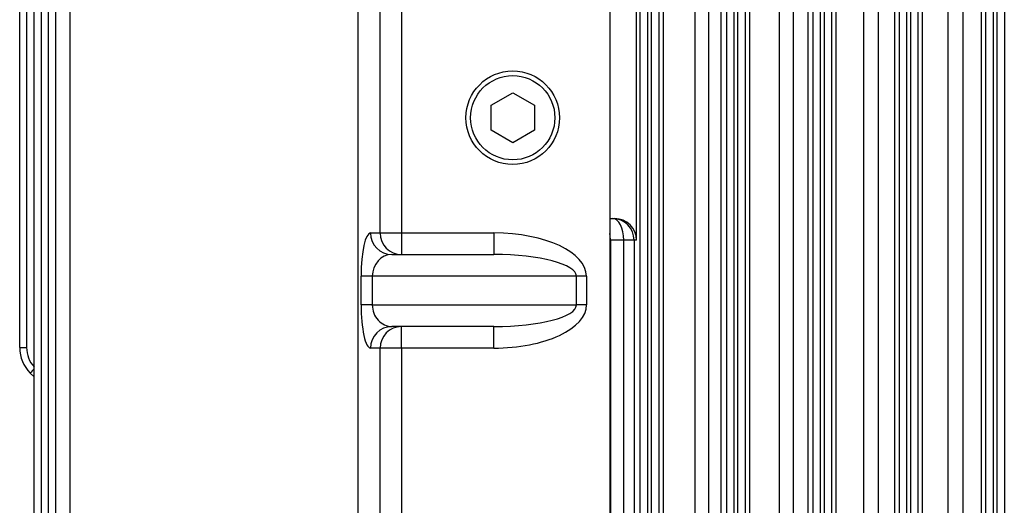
# Model space of a CAD drawing. Header units: millimetres. Extents: x -722 to 1902, y -809 to 1604.
# Tile 85 of 93: x 460 to 597, y 1249 to 1316. Entities that reach past the tile are written whole.
import ezdxf

# ---------------------------------------------------------------- set-up
doc = ezdxf.new("R2010")
doc.units = ezdxf.units.MM

msp = doc.modelspace()

# ---------------------------------------------------------------- linework, layer by layer
at = {"color": 7, "linetype": 'Continuous', "lineweight": 25}
for p, q in [((459.86, 1270.89), (459.86, 1391.96)), ((460.83, 1391.96), (460.83, 1270.89)), ((461.86, 1045.68), (461.86, 1391.96)), ((462.83, 1391.96), (462.83, 1045.68)), ((463.86, 1045.68), (463.86, 1391.96)), ((466.86, 1045.82), (466.86, 1391.82)), ((571.08, 1391.96), (571.08, 1045.68)), ((571.65, 1045.68), (571.65, 1391.96)), ((572.65, 1391.96), (572.65, 1045.68)), ((582.08, 1045.68), (582.08, 1391.96)), ((583.08, 1391.96), (583.08, 1045.68)), ((583.65, 1045.68), (583.65, 1391.96)), ((584.65, 1391.96), (584.65, 1045.68)), ((594.08, 1045.68), (594.08, 1391.96)), ((595.08, 1391.96), (595.08, 1045.68)), ((595.65, 1045.68), (595.65, 1391.96)), ((596.65, 1391.96), (596.65, 1045.68)), ((464.83, 1384.14), (464.83, 1053.49)), ((546.08, 1054.37), (546.08, 1383.26)), ((547.08, 1383.82), (547.08, 1053.82)), ((547.65, 1053.82), (547.65, 1383.82)), ((559.08, 1383.82), (559.08, 1053.82)), ((559.65, 1053.82), (559.65, 1383.82)), ((570.08, 1053.49), (570.08, 1384.14)), ((558.08, 1054.89), (558.08, 1382.74)), ((548.65, 1380.92), (548.65, 1056.71)), ((549.32, 1056.82), (549.32, 1380.82)), ((553.67, 1380.82), (553.67, 1056.82)), ((555.58, 1056.82), (555.58, 1380.82)), ((557.27, 1380.82), (557.27, 1056.82)), ((560.65, 1381), (560.65, 1056.63)), ((561.3, 1056.82), (561.3, 1380.82)), ((565.39, 1380.82), (565.39, 1056.82)), ((567.37, 1056.82), (567.37, 1380.82)), ((569.33, 1380.82), (569.33, 1056.82)), ((573.29, 1056.65), (573.29, 1380.98)), ((577.1, 1380.98), (577.1, 1056.65)), ((579.17, 1056.35), (579.17, 1381.28)), ((581.39, 1381.07), (581.39, 1056.56)), ((585.26, 1056.56), (585.26, 1381.08)), ((588.81, 1381.28), (588.81, 1056.35)), ((590.92, 1056.35), (590.92, 1381.28)), ((593.41, 1381.08), (593.41, 1056.56)), ((506.85, 1341.89), (506.85, 1095.74)), ((545.55, 1285.82), (545.55, 1341.82)), ((509.93, 1286.82), (509.93, 1338.8)), ((541.86, 1338.8), (541.86, 1098.83)), ((512.89, 1321.31), (512.89, 1286.82)), ((525.36, 1304.55), (528.36, 1306.28)), ((528.36, 1306.28), (531.36, 1304.55)), ((525.36, 1301.08), (525.36, 1304.55)), ((531.36, 1304.55), (531.36, 1301.08)), ((528.36, 1299.35), (525.36, 1301.08)), ((531.36, 1301.08), (528.36, 1299.35)), ((541.86, 1288.82), (542.55, 1288.82)), ((508.61, 1286.82), (509.93, 1286.82)), ((509.93, 1286.82), (512.89, 1286.82)), ((512.89, 1286.82), (512.89, 1283.82)), ((512.89, 1286.82), (525.75, 1286.82)), ((525.75, 1286.82), (525.75, 1283.82)), ((541.94, 1285.82), (541.86, 1285.82)), ((543.79, 1285.82), (541.94, 1285.82)), ((541.94, 1285.82), (541.94, 1151.82)), ((545.21, 1285.82), (543.79, 1285.82)), ((543.79, 1151.82), (543.79, 1285.82)), ((545.21, 1285.82), (545.21, 1151.82)), ((545.55, 1285.82), (545.21, 1285.82)), ((511.57, 1283.82), (525.75, 1283.82)), ((507.3, 1276.82), (507.3, 1280.82)), ((508.85, 1280.82), (507.3, 1280.82)), ((508.85, 1280.82), (508.85, 1276.82)), ((537.21, 1280.82), (508.85, 1280.82)), ((537.21, 1276.82), (537.21, 1280.82)), ((538.61, 1280.82), (537.21, 1280.82)), ((538.61, 1280.82), (538.61, 1276.82)), ((508.85, 1276.82), (507.3, 1276.82)), ((508.85, 1276.82), (537.21, 1276.82)), ((538.61, 1276.82), (537.21, 1276.82)), ((525.75, 1273.82), (511.57, 1273.82)), ((512.89, 1270.82), (512.89, 1273.82)), ((525.75, 1270.82), (525.75, 1273.82)), ((459.86, 1270.89), (460.83, 1270.89)), ((509.93, 1270.82), (508.61, 1270.82)), ((509.93, 1226.82), (509.93, 1270.82)), ((512.89, 1270.82), (509.93, 1270.82)), ((525.75, 1270.82), (512.89, 1270.82)), ((512.89, 1270.82), (512.89, 1226.82)), ((461.86, 1266.82), (461.33, 1267.35))]:
    msp.add_line(p, q, dxfattribs=at)
at = {"color": 7, "linetype": 'Continuous', "lineweight": 25, "flags": 128}
for points in [[(543.79, 1285.82), (543.76, 1286.4), (543.67, 1286.96), (543.52, 1287.48), (543.33, 1287.94), (543.09, 1288.31), (542.82, 1288.59), (542.52, 1288.76), (542.21, 1288.82)], [(541.94, 1285.82), (541.91, 1286.4), (541.86, 1286.75)]]:
    msp.add_lwpolyline(points, dxfattribs=at)
at = {"color": 7, "linetype": 'Continuous', "lineweight": 25}
for radius in [6.5, 5.85]:
    msp.add_circle((528.36, 1302.82), radius, dxfattribs=at)
for centre, radius, start, end in [((542.21, 1285.82), 3, 359.9825, 89.9825), ((511.59, 1286.79), 2.98, 179.5648, 269.5581), ((512.91, 1286.79), 2.98, 179.5648, 269.5581), ((511.59, 1270.84), 2.98, 90.4419, 180.4352), ((512.91, 1270.84), 2.98, 90.4419, 180.4352), ((464.86, 1270.89), 5, 180, 225), ((464.83, 1270.89), 4, 180, 222.1598), ((467.73, 1261.87), 8.43, 134.1083, 139.4229)]:
    msp.add_arc(centre, radius, start, end, dxfattribs=at)
for centre, major_axis, ratio, start_param, end_param in [((542.55, 1285.82), (-3, 0), 0.999391, 3.141593, 4.712389), ((508.61, 1280.82), (0, 6), 0.219846, 0, 1.570796), ((525.75, 1280.82), (12.85, 0), 0.466806, 0, 1.570796), ((511.57, 1280.82), (0, 3), 0.906497, 0, 1.570796), ((525.75, 1280.82), (11.45, 0), 0.261943, 0, 1.570796), ((508.61, 1276.82), (0, 6), 0.219846, 1.570796, 3.141593), ((511.57, 1276.82), (0, 3), 0.906497, 1.570796, 3.141593), ((525.75, 1276.82), (11.45, 0), 0.261943, 4.712389, 6.283185), ((525.75, 1276.82), (-12.85, 0), 0.466806, 1.570796, 3.141593)]:
    msp.add_ellipse(centre, major_axis=major_axis, ratio=ratio, start_param=start_param, end_param=end_param, dxfattribs=at)

doc.saveas('drawing.dxf')
